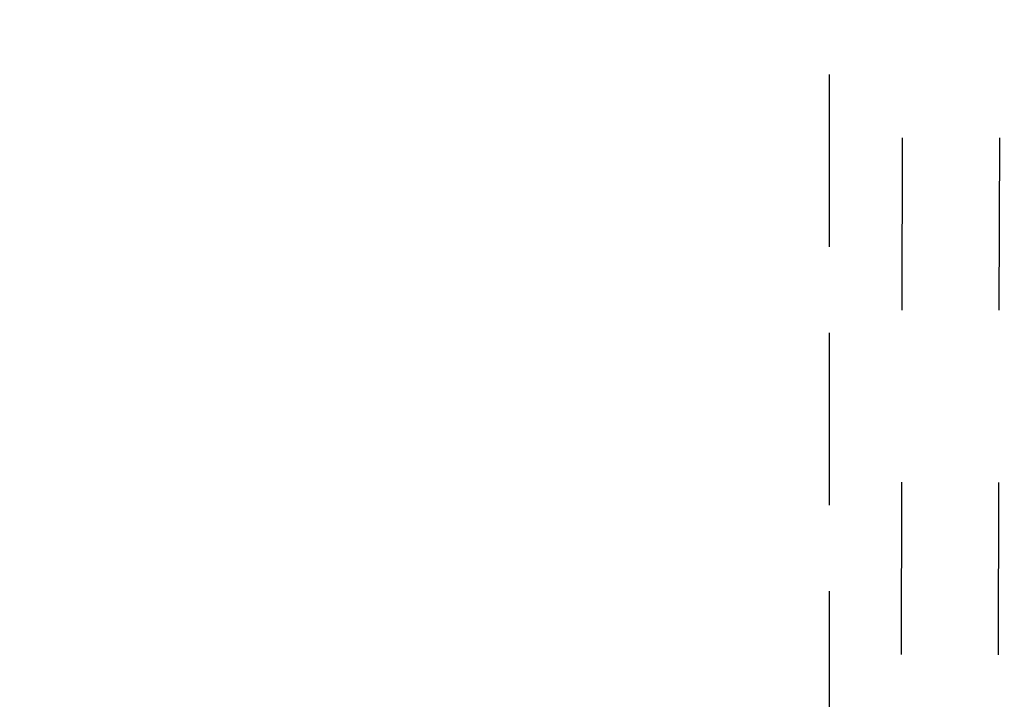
# Model space of a CAD drawing. Header units: inches. Extents: x 0 to 202, y 0 to 130.
# Tile 24 of 77: x 55.75 to 62.09, y 47.13 to 51.51. Entities that reach past the tile are written whole.
import ezdxf

# ---------------------------------------------------------------- set-up
doc = ezdxf.new("R2010")
doc.units = ezdxf.units.IN
doc.header["$LTSCALE"] = 11.091132
doc.header["$MEASUREMENT"] = 0
doc.linetypes.add('HIDDEN', pattern=[0.2, 0.1, -0.1])
doc.linetypes.add('PHANTOM', pattern=[0.8, 0.45, -0.05, 0.1, -0.05, 0.1, -0.05])
doc.layers.get('0').update_dxf_attribs({"linetype": 'CONTINUOUS'})
for name, color, linetype in [('02___PRT_ALL_AXES', 7, 'CONTINUOUS'), ('AVAILABLE_DOOR_SPACE', 7, 'CONTINUOUS'), ('DIMENSIONS', 7, 'CONTINUOUS')]:
    doc.layers.add(name, color=color, linetype=linetype)
doc.styles.get("Standard").update_dxf_attribs({"font": 'txt', "width": 0.8})
doc.dimstyles.new('DIMSTYLE_3', dxfattribs={"dimtxt": 0.925249, "dimasz": 1.186217, "dimexe": 0.09, "dimexo": 0.07, "dimgap": 0.039, "dimtad": 0, "dimtih": 1, "dimtoh": 1, "dimzin": 4, "dimdsep": 46, "dimtxsty": 'Standard', "dimblk": '_FILLED', "dimblk1": '_FILLED', "dimblk2": '_FILLED', "dimcen": 0.09, "dimadec": 0, "dimazin": 0, "dimtfac": 1, "dimtofl": 0, "dimtmove": 0, "dimatfit": 3, "dimldrblk": '_FILLED', "dimfxl": 0, "dimtolj": 1, "dimtzin": 4, "dimarcsym": 0})

# ---------------------------------------------------------------- blocks, each defined once
blk = doc.blocks.new('_FILLED')
at = {"color": 0, "linetype": 'ByBlock'}
blk.add_solid([(0, 0), (-1, 0.2), (-1, -0.2)], dxfattribs=at)
blk = doc.blocks.new('*D19')
at = {"layer": 'DIMENSIONS', "color": 2, "linetype": 'Continuous'}
for p, q in [((50.4953, 91.0869), (50.4953, 67.8872)), ((50.4953, 42.8369), (50.4953, 64.6488))]:
    blk.add_line(p, q, dxfattribs=at)
at = {"layer": 'DIMENSIONS', "color": 2, "linetype": 'Continuous', "xscale": 1.1862172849, "yscale": 1.1862172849, "zscale": 1.1862172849}
for p, rotation in [((50.4953, 91.0869), 90), ((50.4953, 42.8369), 270)]:
    blk.add_blockref('_FILLED', p, dxfattribs=dict(at, rotation=rotation))
at = {"layer": 'DIMENSIONS', "color": 2, "linetype": 'Continuous', "insert": (50.4953, 67.4245), "char_height": 0.92525, "width": 3.700998, "attachment_point": 2, "line_spacing_factor": 0.9}
blk.add_mtext('48.25\\Ptyp.', dxfattribs=at)

msp = doc.modelspace()

# ---------------------------------------------------------------- linework, layer by layer
at = {"layer": '02___PRT_ALL_AXES', "color": 8, "linetype": 'HIDDEN'}
for p, q in [((61.4665, 66.2753), (61.418, 42.7754)), ((62.0915, 66.274), (62.043, 42.7741))]:
    msp.add_line(p, q, dxfattribs=at)
at = {"layer": 'AVAILABLE_DOOR_SPACE', "color": 4, "linetype": 'PHANTOM'}
msp.add_line((60.9661, 42.8369), (60.9661, 60.2609), dxfattribs=at)

# ---------------------------------------------------------------- dimensions: what is measured, and where the dimension line sits
at = {"layer": 'DIMENSIONS', "color": 2, "linetype": 'Continuous'}
dim = msp.add_linear_dim(base=(50.4953, 42.8369), p1=(60.9661, 91.0869), p2=(60.9661, 42.8369), angle=270, text='<>\\Ptyp.', dimstyle='DIMSTYLE_3', dxfattribs=at)
dim.commit()
dim.dimension.update_dxf_attribs({"geometry": '*D19', "text_midpoint": (50.4953, 66.268), "dimtype": 160})

doc.saveas('drawing.dxf')
